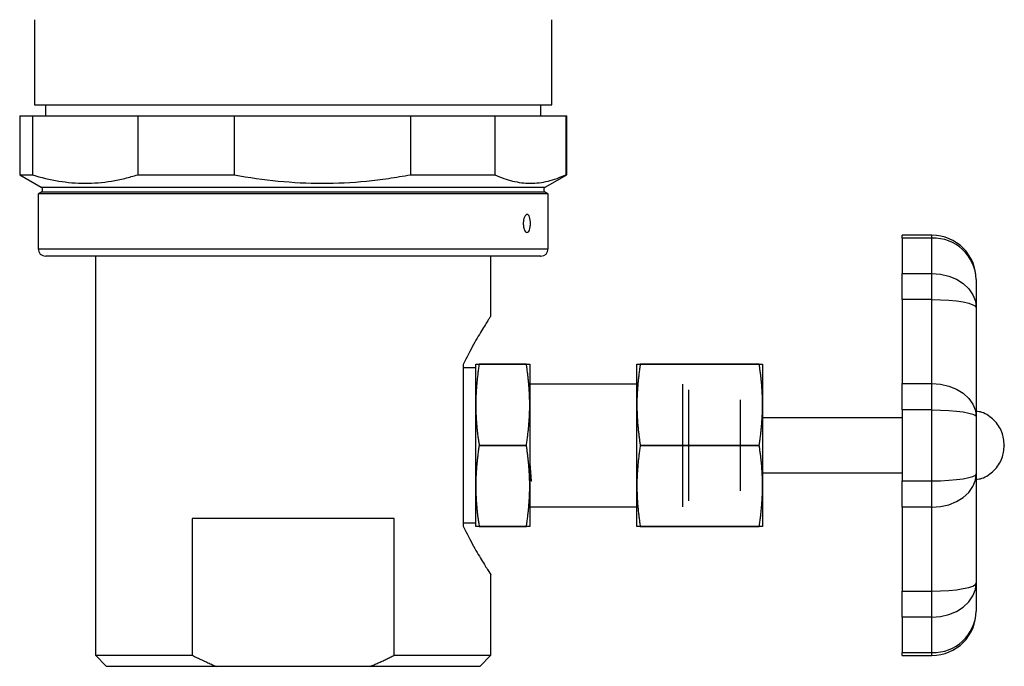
# Model space of a CAD drawing. Header units: millimetres. Extents: x -88 to 910, y -234 to 995.
# Tile 1 of 40: x -87 to 46, y -26 to 61. Entities that reach past the tile are written whole.
import ezdxf

# ---------------------------------------------------------------- set-up
doc = ezdxf.new("R2010")
doc.units = ezdxf.units.MM

msp = doc.modelspace()

# ---------------------------------------------------------------- linework, layer by layer
at = {"color": 7, "linetype": 'Continuous', "lineweight": 25}
for p, q in [((-85.39, 61.18), (-85.39, 49.68)), ((-15.39, 49.68), (-15.39, 61.18)), ((-85.39, 49.68), (-15.39, 49.68)), ((-83.89, 49.68), (-83.89, 48.18)), ((-16.89, 48.18), (-16.89, 49.68)), ((-87.39, 48.18), (-87.39, 40.2)), ((-87.39, 48.18), (-85.67, 48.18)), ((-85.67, 48.18), (-85.67, 40.2)), ((-85.67, 48.18), (-71.4, 48.18)), ((-71.4, 48.18), (-71.4, 40.2)), ((-71.4, 48.18), (-58.36, 48.18)), ((-58.36, 48.18), (-58.36, 40.2)), ((-58.36, 48.18), (-34.52, 48.18)), ((-34.52, 48.18), (-34.52, 40.2)), ((-34.52, 48.18), (-23.09, 48.18)), ((-23.09, 48.18), (-23.09, 40.2)), ((-23.09, 48.18), (-13.51, 48.18)), ((-13.51, 48.18), (-13.51, 40.2)), ((-13.51, 48.18), (-13.39, 48.18)), ((-13.39, 40.2), (-13.39, 48.18)), ((-87.39, 40.2), (-84.49, 38.53)), ((-87.39, 40.2), (-85.67, 40.2)), ((-71.4, 40.2), (-58.36, 40.2)), ((-34.52, 40.2), (-23.09, 40.2)), ((-16.29, 38.53), (-13.39, 40.2)), ((-13.51, 40.2), (-13.39, 40.2)), ((-84.49, 37.84), (-84.89, 37.61)), ((-84.89, 37.61), (-84.89, 30.18)), ((-15.89, 37.61), (-84.89, 37.61)), ((-15.89, 37.61), (-16.29, 37.84)), ((-15.89, 30.18), (-15.89, 37.61)), ((36.01, 32.02), (32.01, 32.02)), ((32.01, 31.63), (32.01, 32.02)), ((36.01, 31.63), (32.01, 31.63)), ((32.01, 31.63), (32.01, 26.83)), ((36.01, 26.83), (36.01, 31.63)), ((-77.14, 29.18), (-77.14, -24.82)), ((-23.64, 21.08), (-23.64, 29.18)), ((32.01, 26.83), (36.01, 26.83)), ((32.01, 23.31), (32.01, 26.83)), ((36.01, 23.31), (36.01, 26.83)), ((42.01, 26.02), (42.01, 22.18)), ((36.01, 23.31), (32.01, 23.31)), ((32.01, 23.31), (32.01, 11.96)), ((36.01, 11.96), (36.01, 23.31)), ((42.01, 22.18), (42.01, 18.47)), ((-27.39, 14.52), (-27.39, -7.36)), ((-25.69, 14.08), (-27.39, 14.08)), ((-25.69, 9.07), (-25.69, 14.56)), ((-18.84, 14.56), (-25.23, 14.56)), ((-25.23, 14.56), (-18.84, 14.56)), ((-18.39, 14.56), (-18.39, 9.07)), ((-3.89, 9.07), (-3.89, 14.56)), ((12.66, 14.56), (-3.43, 14.56)), ((-3.43, 14.56), (12.66, 14.56)), ((13.11, 14.56), (13.11, 9.07)), ((-3.89, 11.88), (-18.39, 11.88)), ((2.31, -4.72), (2.31, 11.88)), ((3.11, 11.08), (3.11, -3.92)), ((32.01, 11.96), (36.01, 11.96)), ((32.01, 8.38), (32.01, 11.96)), ((36.01, 8.38), (36.01, 11.96)), ((10.11, -2.57), (10.11, 9.73)), ((42.01, 10.15), (42.01, 7.42)), ((-25.69, -1.91), (-25.69, 9.07)), ((-18.39, 9.07), (-18.39, -1.91)), ((-3.89, -1.91), (-3.89, 9.07)), ((13.11, 9.07), (13.11, -1.91)), ((36.01, 8.38), (32.01, 8.38)), ((32.01, 8.38), (32.01, -1.21)), ((36.01, -1.21), (36.01, 8.38)), ((32.01, 7.31), (13.11, 7.31)), ((42.01, 7.42), (42.01, -0.25)), ((-25.23, 3.58), (-18.84, 3.58)), ((-18.84, 3.58), (-25.23, 3.58)), ((-3.43, 3.58), (12.66, 3.58)), ((12.66, 3.58), (-3.43, 3.58)), ((45.81, 3.59), (45.81, 3.57)), ((13.11, -0.14), (32.01, -0.14)), ((32.01, -1.21), (36.01, -1.21)), ((32.01, -4.79), (32.01, -1.21)), ((36.01, -4.79), (36.01, -1.21)), ((42.01, -0.25), (42.01, -2.98)), ((-25.69, -7.4), (-25.69, -1.91)), ((-18.39, -1.91), (-18.39, -7.4)), ((-3.89, -7.4), (-3.89, -1.91)), ((13.11, -1.91), (13.11, -7.4)), ((-18.39, -4.72), (-3.89, -4.72)), ((36.01, -4.79), (32.01, -4.79)), ((32.01, -4.79), (32.01, -16.15)), ((36.01, -16.15), (36.01, -4.79)), ((-36.73, -6.32), (-64.05, -6.32)), ((-64.05, -6.32), (-64.05, -24.82)), ((-36.73, -24.82), (-36.73, -6.32)), ((-27.39, -6.92), (-25.69, -6.92)), ((-25.23, -7.4), (-18.84, -7.4)), ((-18.84, -7.4), (-25.23, -7.4)), ((-3.43, -7.4), (12.66, -7.4)), ((12.66, -7.4), (-3.43, -7.4)), ((42.01, -11.3), (42.01, -15.01)), ((-23.64, -24.82), (-23.64, -13.91)), ((42.01, -15.01), (42.01, -18.85)), ((32.01, -16.15), (36.01, -16.15)), ((32.01, -19.66), (32.01, -16.15)), ((36.01, -19.66), (36.01, -16.15)), ((36.01, -19.66), (32.01, -19.66)), ((32.01, -19.66), (32.01, -24.46)), ((36.01, -24.46), (36.01, -19.66)), ((-77.14, -24.82), (-75.64, -26.32)), ((-77.14, -24.82), (-64.05, -24.82)), ((-36.73, -24.82), (-23.64, -24.82)), ((-25.14, -26.32), (-23.64, -24.82)), ((32.01, -24.46), (36.01, -24.46)), ((32.01, -24.85), (32.01, -24.46)), ((32.01, -24.85), (36.01, -24.85)), ((-60.81, -26.32), (-75.64, -26.32)), ((-39.97, -26.32), (-60.81, -26.32)), ((-25.14, -26.32), (-39.97, -26.32))]:
    msp.add_line(p, q, dxfattribs=at)
at = {"color": 8, "linetype": 'Continuous', "lineweight": 25}
for p, q in [((-84.49, 38.53), (-19.12, 38.53)), ((-16.29, 37.84), (-84.49, 37.84)), ((-19.12, 38.53), (-16.29, 38.53)), ((36.01, 31.63), (36.01, 32.02)), ((-84.89, 30.18), (-15.89, 30.18)), ((36.01, -24.85), (36.01, -24.46))]:
    msp.add_line(p, q, dxfattribs=at)
at = {"color": 7, "linetype": 'Continuous', "lineweight": 25, "flags": 128}
for points in [[(36.01, 26.83), (37.18, 26.74), (38.31, 26.48), (39.34, 26.05), (40.25, 25.47), (41, 24.76), (41.55, 23.96), (41.9, 23.09), (42.01, 22.18)], [(36.01, 23.31), (37.18, 23.29), (38.31, 23.23), (39.34, 23.12), (40.25, 22.98), (41, 22.81), (41.55, 22.61), (41.9, 22.4), (42.01, 22.18)], [(36.01, 11.96), (37.18, 11.87), (38.31, 11.61), (39.34, 11.19), (40.25, 10.63), (41, 9.94), (41.55, 9.16), (41.9, 8.31), (42.01, 7.42)], [(36.01, 8.38), (37.18, 8.36), (38.31, 8.31), (39.34, 8.22), (40.25, 8.1), (41, 7.95), (41.55, 7.79), (41.9, 7.61), (42.01, 7.42)], [(36.01, -1.21), (37.18, -1.2), (38.31, -1.14), (39.34, -1.05), (40.25, -0.93), (41, -0.79), (41.55, -0.62), (41.9, -0.44), (42.01, -0.25)], [(36.01, -4.79), (37.18, -4.71), (38.31, -4.45), (39.34, -4.03), (40.25, -3.46), (41, -2.78), (41.55, -1.99), (41.9, -1.14), (42.01, -0.25)], [(36.01, -16.15), (37.18, -16.12), (38.31, -16.06), (39.34, -15.96), (40.25, -15.81), (41, -15.64), (41.55, -15.45), (41.9, -15.24), (42.01, -15.01)], [(36.01, -19.66), (37.18, -19.57), (38.31, -19.31), (39.34, -18.88), (40.25, -18.3), (41, -17.6), (41.55, -16.79), (41.9, -15.92), (42.01, -15.01)]]:
    msp.add_lwpolyline(points, dxfattribs=at)
at = {"color": 7, "linetype": 'Continuous', "lineweight": 25}
for centre, radius, start, end in [((-84.69, 38.18), 0.4, 300, 60), ((-16.09, 38.18), 0.4, 120, 240), ((36.01, 26.02), 6, 0, 90), ((36.2, 25.82), 5.81, 1.9938, 91.8638), ((-83.89, 30.18), 1, 180, 270), ((-16.89, 30.18), 1, 270, 0), ((36.01, -18.85), 6, 270, 0), ((36.2, -18.65), 5.81, 268.1362, 358.0062)]:
    msp.add_arc(centre, radius, start, end, dxfattribs=at)
for points, knots in [([(-85.67, 40.2), (-84.48, 39.83), (-83.3, 39.54), (-80.92, 39.15), (-79.74, 39.05), (-77.36, 39.05), (-76.16, 39.15), (-74.37, 39.44), (-73.78, 39.56), (-72.58, 39.85), (-71.99, 40.02), (-71.4, 40.2)], [0, 0, 0, 0, 0.25, 0.25, 0.5, 0.5, 0.75, 0.75, 0.875, 0.875, 1, 1, 1, 1]), ([(-58.36, 40.2), (-56.38, 39.83), (-54.4, 39.54), (-50.44, 39.15), (-48.45, 39.05), (-44.48, 39.05), (-42.48, 39.15), (-39.49, 39.44), (-38.49, 39.56), (-36.5, 39.85), (-35.51, 40.02), (-34.52, 40.2)], [0, 0, 0, 0, 0.25, 0.25, 0.5, 0.5, 0.75, 0.75, 0.875, 0.875, 1, 1, 1, 1]), ([(-23.09, 40.2), (-22.29, 39.83), (-21.5, 39.54), (-19.9, 39.15), (-19.11, 39.05), (-17.51, 39.05), (-16.71, 39.15), (-15.51, 39.44), (-15.1, 39.56), (-14.3, 39.85), (-13.91, 40.02), (-13.51, 40.2)], [0, 0, 0, 0, 0.25, 0.25, 0.5, 0.5, 0.75, 0.75, 0.875, 0.875, 1, 1, 1, 1]), ([(-18.76, 32.39), (-18.82, 32.39), (-18.88, 32.42), (-19.01, 32.54), (-19.06, 32.63), (-19.16, 32.86), (-19.2, 32.99), (-19.25, 33.29), (-19.26, 33.45), (-19.26, 33.77), (-19.25, 33.93), (-19.19, 34.22), (-19.16, 34.36), (-19.06, 34.58), (-19, 34.67), (-18.88, 34.79), (-18.82, 34.83), (-18.69, 34.83), (-18.63, 34.79), (-18.51, 34.67), (-18.46, 34.58), (-18.38, 34.35), (-18.34, 34.22), (-18.3, 33.92), (-18.29, 33.76), (-18.29, 33.45), (-18.3, 33.28), (-18.35, 32.99), (-18.38, 32.86), (-18.46, 32.63), (-18.51, 32.54), (-18.63, 32.42), (-18.69, 32.39), (-18.76, 32.39)], [0, 0, 0, 0, 0.0625, 0.0625, 0.125, 0.125, 0.1875, 0.1875, 0.25, 0.25, 0.3125, 0.3125, 0.375, 0.375, 0.4375, 0.4375, 0.5, 0.5, 0.5625, 0.5625, 0.625, 0.625, 0.6875, 0.6875, 0.75, 0.75, 0.8125, 0.8125, 0.875, 0.875, 0.9375, 0.9375, 1, 1, 1, 1]), ([(-16.93, 29.18), (-16.92, 29.18), (-16.87, 29.18), (-17.26, 29.18), (-18.17, 29.18), (-19.6, 29.18), (-21.47, 29.18), (-23.84, 29.18), (-26.48, 29.18), (-29.23, 29.18), (-31.98, 29.18), (-34.95, 29.18), (-38.1, 29.18), (-41.38, 29.18), (-44.74, 29.18), (-48.13, 29.18), (-51.83, 29.18), (-55.8, 29.18), (-59.91, 29.18), (-63.79, 29.18), (-67.48, 29.18), (-70.97, 29.18), (-73.96, 29.18), (-76.43, 29.18), (-78.45, 29.18), (-80.19, 29.18), (-81.62, 29.18), (-82.72, 29.18), (-83.46, 29.18), (-83.85, 29.18), (-83.85, 29.18), (-83.85, 29.18)], [0, 0, 0, 0, 0.010677, 0.051817, 0.091836, 0.130653, 0.169465, 0.209484, 0.250628, 0.28279, 0.314956, 0.347802, 0.380653, 0.413498, 0.446349, 0.478511, 0.510677, 0.551817, 0.591836, 0.630653, 0.669465, 0.709484, 0.750628, 0.78279, 0.814956, 0.847802, 0.880653, 0.913498, 0.946349, 0.978511, 1, 1, 1, 1]), ([(-23.64, 21.08), (-23.7, 21), (-23.82, 20.83), (-24.7, 19.43), (-25.96, 17.35), (-26.91, 15.47), (-27.39, 14.52)], [0, 0, 0, 0, 0.239045, 0.498211, 0.748567, 1, 1, 1, 1]), ([(42.01, 18.47), (42.01, 18.19), (42.01, 17.64), (42, 16.81), (42, 15.99), (41.99, 15.16), (41.99, 14.14), (41.99, 12.94), (42.01, 11.55), (42.01, 10.62), (42.01, 10.15)], [0, 0, 0, 0, 0.100681, 0.200686, 0.300347, 0.400004, 0.5, 0.666443, 0.832586, 1, 1, 1, 1]), ([(-25.23, 14.56), (-25.27, 14.35), (-25.33, 13.92), (-25.41, 13.28), (-25.49, 12.65), (-25.55, 12.03), (-25.6, 11.42), (-25.64, 10.82), (-25.67, 10.23), (-25.69, 9.65), (-25.69, 9.26), (-25.69, 9.07)], [0, 0, 0, 0, 0.118766, 0.235567, 0.350422, 0.463353, 0.574384, 0.683538, 0.79084, 0.896318, 1, 1, 1, 1]), ([(-25.69, 14.56), (-25.69, 14.56), (-25.69, 14.56), (-25.67, 14.56), (-25.65, 14.56), (-25.62, 14.56), (-25.58, 14.56), (-25.53, 14.56), (-25.47, 14.56), (-25.4, 14.56), (-25.32, 14.56), (-25.26, 14.56), (-25.23, 14.56)], [0, 0, 0, 0, 0.093233, 0.187919, 0.284079, 0.381731, 0.480896, 0.58159, 0.683832, 0.787637, 0.893021, 1, 1, 1, 1]), ([(-18.39, 9.07), (-18.39, 9.24), (-18.39, 9.59), (-18.41, 10.11), (-18.43, 10.64), (-18.46, 11.18), (-18.5, 11.72), (-18.55, 12.28), (-18.61, 12.84), (-18.68, 13.41), (-18.76, 13.98), (-18.81, 14.37), (-18.84, 14.56)], [0, 0, 0, 0, 0.0932332, 0.1879191, 0.2840785, 0.3817311, 0.4808956, 0.5815901, 0.6838318, 0.787637, 0.8930214, 1, 1, 1, 1]), ([(-18.84, 14.56), (-18.81, 14.56), (-18.75, 14.56), (-18.66, 14.56), (-18.59, 14.56), (-18.53, 14.56), (-18.48, 14.56), (-18.44, 14.56), (-18.41, 14.56), (-18.39, 14.56), (-18.39, 14.56), (-18.39, 14.56)], [0, 0, 0, 0, 0.118766, 0.235567, 0.350422, 0.463353, 0.574384, 0.683538, 0.79084, 0.896318, 1, 1, 1, 1]), ([(-3.43, 14.56), (-3.47, 14.35), (-3.53, 13.92), (-3.61, 13.28), (-3.69, 12.65), (-3.75, 12.03), (-3.8, 11.42), (-3.84, 10.82), (-3.87, 10.23), (-3.89, 9.65), (-3.89, 9.26), (-3.89, 9.07)], [0, 0, 0, 0, 0.118766, 0.235567, 0.350422, 0.463353, 0.574384, 0.683538, 0.79084, 0.896318, 1, 1, 1, 1]), ([(-3.89, 14.56), (-3.89, 14.56), (-3.89, 14.56), (-3.87, 14.56), (-3.85, 14.56), (-3.82, 14.56), (-3.78, 14.56), (-3.73, 14.56), (-3.67, 14.56), (-3.6, 14.56), (-3.52, 14.56), (-3.46, 14.56), (-3.43, 14.56)], [0, 0, 0, 0, 0.093233, 0.187919, 0.284079, 0.381731, 0.480896, 0.58159, 0.683832, 0.787637, 0.893021, 1, 1, 1, 1]), ([(13.11, 9.07), (13.11, 9.24), (13.11, 9.59), (13.09, 10.11), (13.07, 10.64), (13.04, 11.18), (13, 11.72), (12.95, 12.28), (12.89, 12.84), (12.82, 13.41), (12.74, 13.98), (12.69, 14.37), (12.66, 14.56)], [0, 0, 0, 0, 0.093233, 0.187919, 0.284079, 0.381731, 0.480896, 0.58159, 0.683832, 0.787637, 0.893021, 1, 1, 1, 1]), ([(12.66, 14.56), (12.69, 14.56), (12.75, 14.56), (12.84, 14.56), (12.91, 14.56), (12.97, 14.56), (13.02, 14.56), (13.06, 14.56), (13.09, 14.56), (13.11, 14.56), (13.11, 14.56), (13.11, 14.56)], [0, 0, 0, 0, 0.118766, 0.235567, 0.350422, 0.463353, 0.574384, 0.683538, 0.79084, 0.896318, 1, 1, 1, 1]), ([(-25.69, 9.07), (-25.69, 8.9), (-25.69, 8.56), (-25.67, 8.04), (-25.65, 7.51), (-25.62, 6.97), (-25.58, 6.42), (-25.53, 5.87), (-25.47, 5.31), (-25.4, 4.74), (-25.32, 4.16), (-25.26, 3.78), (-25.23, 3.58)], [0, 0, 0, 0, 0.0932332, 0.1879191, 0.2840785, 0.3817311, 0.4808956, 0.5815901, 0.6838318, 0.787637, 0.8930214, 1, 1, 1, 1]), ([(-18.84, 3.58), (-18.81, 3.8), (-18.75, 4.23), (-18.66, 4.87), (-18.59, 5.5), (-18.53, 6.12), (-18.48, 6.73), (-18.44, 7.33), (-18.41, 7.92), (-18.39, 8.5), (-18.39, 8.88), (-18.39, 9.07)], [0, 0, 0, 0, 0.118766, 0.235567, 0.350422, 0.463353, 0.574384, 0.683538, 0.79084, 0.896318, 1, 1, 1, 1]), ([(-3.89, 9.07), (-3.89, 8.9), (-3.89, 8.56), (-3.87, 8.04), (-3.85, 7.51), (-3.82, 6.97), (-3.78, 6.42), (-3.73, 5.87), (-3.67, 5.31), (-3.6, 4.74), (-3.52, 4.16), (-3.46, 3.78), (-3.43, 3.58)], [0, 0, 0, 0, 0.0932332, 0.1879191, 0.2840785, 0.3817311, 0.4808956, 0.5815901, 0.6838318, 0.787637, 0.8930214, 1, 1, 1, 1]), ([(12.66, 3.58), (12.69, 3.8), (12.75, 4.23), (12.84, 4.87), (12.91, 5.5), (12.97, 6.12), (13.02, 6.73), (13.06, 7.33), (13.09, 7.92), (13.11, 8.5), (13.11, 8.88), (13.11, 9.07)], [0, 0, 0, 0, 0.118766, 0.235567, 0.350422, 0.463353, 0.574384, 0.683538, 0.79084, 0.896318, 1, 1, 1, 1]), ([(45.81, 3.59), (45.75, 4.2), (45.65, 5.12), (45.05, 6.24), (44.43, 7.01), (43.66, 7.62), (42.86, 8.08), (42.27, 8.16), (42.01, 8.19)], [0, 0, 0, 0, 0.276653, 0.425581, 0.577669, 0.729757, 0.878684, 1, 1, 1, 1]), ([(-25.23, 3.58), (-25.27, 3.37), (-25.33, 2.94), (-25.41, 2.3), (-25.49, 1.67), (-25.55, 1.05), (-25.6, 0.44), (-25.64, -0.16), (-25.67, -0.75), (-25.69, -1.33), (-25.69, -1.72), (-25.69, -1.91)], [0, 0, 0, 0, 0.118766, 0.235567, 0.350422, 0.463353, 0.574384, 0.683538, 0.79084, 0.896318, 1, 1, 1, 1]), ([(-18.39, -1.91), (-18.39, -1.74), (-18.39, -1.39), (-18.41, -0.87), (-18.43, -0.34), (-18.46, 0.2), (-18.5, 0.74), (-18.55, 1.3), (-18.61, 1.86), (-18.68, 2.43), (-18.76, 3), (-18.81, 3.39), (-18.84, 3.58)], [0, 0, 0, 0, 0.0932332, 0.1879191, 0.2840785, 0.3817311, 0.4808956, 0.5815901, 0.6838318, 0.787637, 0.8930214, 1, 1, 1, 1]), ([(-3.43, 3.58), (-3.47, 3.37), (-3.53, 2.94), (-3.61, 2.3), (-3.69, 1.67), (-3.75, 1.05), (-3.8, 0.44), (-3.84, -0.16), (-3.87, -0.75), (-3.89, -1.33), (-3.89, -1.72), (-3.89, -1.91)], [0, 0, 0, 0, 0.118766, 0.235567, 0.350422, 0.463353, 0.574384, 0.683538, 0.79084, 0.896318, 1, 1, 1, 1]), ([(13.11, -1.91), (13.11, -1.74), (13.11, -1.39), (13.09, -0.87), (13.07, -0.34), (13.04, 0.2), (13, 0.74), (12.95, 1.3), (12.89, 1.86), (12.82, 2.43), (12.74, 3), (12.69, 3.39), (12.66, 3.58)], [0, 0, 0, 0, 0.093233, 0.187919, 0.284079, 0.381731, 0.480896, 0.58159, 0.683832, 0.787637, 0.893021, 1, 1, 1, 1]), ([(42.01, -1.03), (42.27, -0.99), (42.86, -0.92), (43.66, -0.45), (44.43, 0.16), (45.05, 0.93), (45.65, 2.04), (45.75, 2.97), (45.81, 3.57)], [0, 0, 0, 0, 0.121316, 0.270243, 0.422331, 0.574419, 0.723347, 1, 1, 1, 1]), ([(-18.39, 1.61), (-18.37, 1.19), (-18.32, 0.26), (-18.24, -0.74), (-18.17, -1.3), (-18.13, -1.26), (-18.11, -1.24)], [0, 0, 0, 0, 0.248354, 0.551173, 0.853993, 1, 1, 1, 1]), ([(-25.69, -1.91), (-25.69, -2.08), (-25.69, -2.42), (-25.67, -2.94), (-25.65, -3.47), (-25.62, -4.01), (-25.58, -4.56), (-25.53, -5.11), (-25.47, -5.67), (-25.4, -6.24), (-25.32, -6.82), (-25.26, -7.2), (-25.23, -7.4)], [0, 0, 0, 0, 0.093233, 0.187919, 0.284079, 0.381731, 0.480896, 0.58159, 0.683832, 0.787637, 0.893021, 1, 1, 1, 1]), ([(-18.84, -7.4), (-18.81, -7.18), (-18.75, -6.75), (-18.66, -6.11), (-18.59, -5.48), (-18.53, -4.86), (-18.48, -4.25), (-18.44, -3.65), (-18.41, -3.06), (-18.39, -2.48), (-18.39, -2.1), (-18.39, -1.91)], [0, 0, 0, 0, 0.118766, 0.235567, 0.350422, 0.463353, 0.574384, 0.683538, 0.79084, 0.896318, 1, 1, 1, 1]), ([(-3.89, -1.91), (-3.89, -2.08), (-3.89, -2.42), (-3.87, -2.94), (-3.85, -3.47), (-3.82, -4.01), (-3.78, -4.56), (-3.73, -5.11), (-3.67, -5.67), (-3.6, -6.24), (-3.52, -6.82), (-3.46, -7.2), (-3.43, -7.4)], [0, 0, 0, 0, 0.093233, 0.187919, 0.284079, 0.381731, 0.480896, 0.58159, 0.683832, 0.787637, 0.893021, 1, 1, 1, 1]), ([(12.66, -7.4), (12.69, -7.18), (12.75, -6.75), (12.84, -6.11), (12.91, -5.48), (12.97, -4.86), (13.02, -4.25), (13.06, -3.65), (13.09, -3.06), (13.11, -2.48), (13.11, -2.1), (13.11, -1.91)], [0, 0, 0, 0, 0.118766, 0.235567, 0.350422, 0.463353, 0.574384, 0.683538, 0.79084, 0.896318, 1, 1, 1, 1]), ([(42.01, -2.98), (42.01, -3.26), (42.01, -3.82), (42, -4.66), (42, -5.5), (41.99, -6.33), (41.99, -7.35), (41.99, -8.54), (42.01, -9.92), (42.01, -10.84), (42.01, -11.3)], [0, 0, 0, 0, 0.100681, 0.200686, 0.300347, 0.400004, 0.5, 0.666443, 0.832586, 1, 1, 1, 1]), ([(-27.39, -7.36), (-26.92, -8.3), (-25.97, -10.17), (-24.69, -12.27), (-23.9, -13.54), (-23.55, -14.06), (-23.64, -13.91), (-23.64, -13.91)], [0, 0, 0, 0, 0.250818, 0.49974, 0.757494, 0.997565, 1, 1, 1, 1]), ([(-25.23, -7.4), (-25.27, -7.4), (-25.33, -7.4), (-25.41, -7.4), (-25.49, -7.4), (-25.55, -7.4), (-25.6, -7.4), (-25.64, -7.4), (-25.67, -7.4), (-25.69, -7.4), (-25.69, -7.4), (-25.69, -7.4)], [0, 0, 0, 0, 0.118766, 0.235567, 0.350422, 0.463353, 0.574384, 0.683538, 0.79084, 0.896318, 1, 1, 1, 1]), ([(-18.39, -7.4), (-18.39, -7.4), (-18.39, -7.4), (-18.41, -7.4), (-18.43, -7.4), (-18.46, -7.4), (-18.5, -7.4), (-18.55, -7.4), (-18.61, -7.4), (-18.68, -7.4), (-18.76, -7.4), (-18.81, -7.4), (-18.84, -7.4)], [0, 0, 0, 0, 0.093233, 0.187919, 0.284079, 0.381731, 0.480896, 0.58159, 0.683832, 0.787637, 0.893021, 1, 1, 1, 1]), ([(-3.43, -7.4), (-3.47, -7.4), (-3.53, -7.4), (-3.61, -7.4), (-3.69, -7.4), (-3.75, -7.4), (-3.8, -7.4), (-3.84, -7.4), (-3.87, -7.4), (-3.89, -7.4), (-3.89, -7.4), (-3.89, -7.4)], [0, 0, 0, 0, 0.1187665, 0.2355669, 0.3504218, 0.4633531, 0.5743837, 0.6835376, 0.7908403, 0.8963184, 1, 1, 1, 1]), ([(13.11, -7.4), (13.11, -7.4), (13.11, -7.4), (13.09, -7.4), (13.07, -7.4), (13.04, -7.4), (13, -7.4), (12.95, -7.4), (12.89, -7.4), (12.82, -7.4), (12.74, -7.4), (12.69, -7.4), (12.66, -7.4)], [0, 0, 0, 0, 0.093233, 0.187919, 0.284079, 0.381731, 0.480896, 0.58159, 0.683832, 0.787637, 0.893021, 1, 1, 1, 1]), ([(-64.05, -24.82), (-63.83, -24.93), (-63.39, -25.15), (-62.73, -25.46), (-62.09, -25.76), (-61.45, -26.05), (-61.02, -26.23), (-60.81, -26.32)], [0, 0, 0, 0, 0.207647, 0.41142, 0.611368, 0.807543, 1, 1, 1, 1]), ([(-39.97, -26.32), (-39.79, -26.24), (-39.44, -26.1), (-38.91, -25.86), (-38.37, -25.62), (-37.83, -25.36), (-37.28, -25.09), (-36.91, -24.91), (-36.73, -24.82)], [0, 0, 0, 0, 0.160124, 0.322824, 0.488131, 0.656077, 0.82669, 1, 1, 1, 1])]:
    msp.add_open_spline(points, degree=3, knots=knots, dxfattribs=at)

doc.saveas('drawing.dxf')
